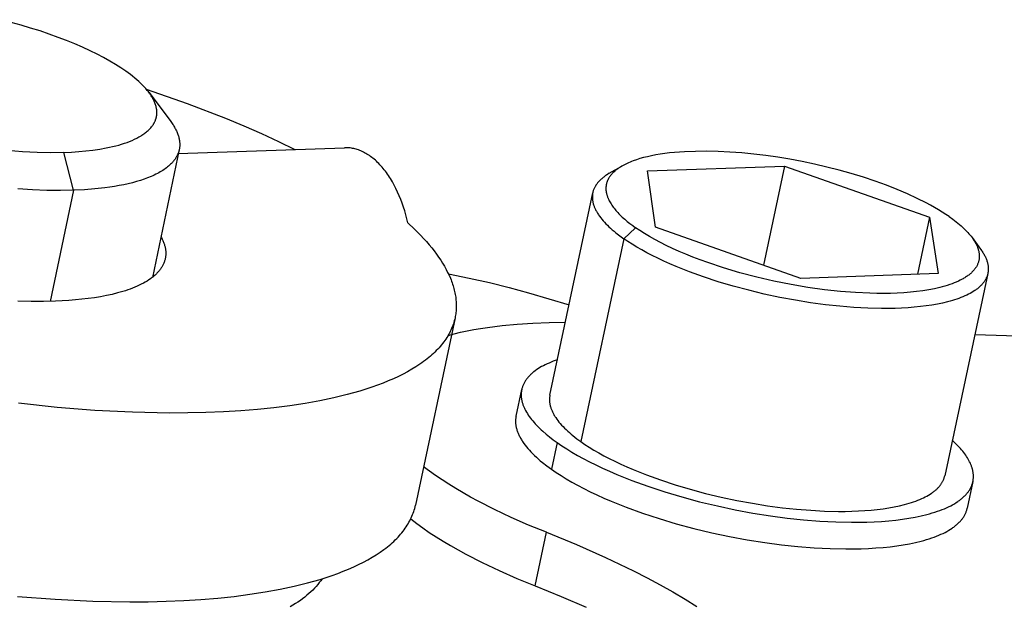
# Model space of a CAD drawing. Header units: millimetres. Extents: x -7950 to -6950, y 4408 to 5408.
# Tile 9 of 111: x -7663 to -7647, y 4588 to 4598. Entities that reach past the tile are written whole.
import ezdxf

# ---------------------------------------------------------------- set-up
doc = ezdxf.new("R2010")
doc.units = ezdxf.units.MM
doc.layers.add('SHOW Mini_Barndoor 002', color=7, linetype='Continuous', true_color=0x000000)

msp = doc.modelspace()

# ---------------------------------------------------------------- linework, layer by layer
at = {"layer": 'SHOW Mini_Barndoor 002', "color": 18, "lineweight": -3, "true_color": 0x000000}
for points in [[(-7662.68, 4595.858), (-7662.558, 4595.864), (-7662.438, 4595.872), (-7662.32, 4595.883), (-7662.204, 4595.896), (-7662.092, 4595.913), (-7661.984, 4595.932), (-7661.931, 4595.943), (-7661.88, 4595.955), (-7661.83, 4595.967), (-7661.781, 4595.98), (-7661.734, 4595.994), (-7661.688, 4596.009), (-7661.644, 4596.024), (-7661.601, 4596.041), (-7661.56, 4596.057), (-7661.521, 4596.075), (-7661.483, 4596.093), (-7661.465, 4596.103), (-7661.448, 4596.113), (-7661.431, 4596.122), (-7661.414, 4596.132), (-7661.398, 4596.142), (-7661.382, 4596.153), (-7661.367, 4596.163), (-7661.352, 4596.174), (-7661.338, 4596.185), (-7661.324, 4596.196), (-7661.311, 4596.207), (-7661.298, 4596.218), (-7661.286, 4596.229), (-7661.274, 4596.241), (-7661.263, 4596.253), (-7661.252, 4596.265), (-7661.242, 4596.277), (-7661.233, 4596.289), (-7661.224, 4596.301), (-7661.215, 4596.313), (-7661.211, 4596.32), (-7661.207, 4596.326), (-7661.204, 4596.332), (-7661.2, 4596.339), (-7661.197, 4596.345), (-7661.193, 4596.351), (-7661.19, 4596.358), (-7661.187, 4596.364), (-7661.184, 4596.371), (-7661.181, 4596.377), (-7661.178, 4596.384), (-7661.176, 4596.391), (-7661.174, 4596.397), (-7661.171, 4596.404), (-7661.169, 4596.41), (-7661.167, 4596.417), (-7661.165, 4596.424), (-7661.164, 4596.431), (-7661.162, 4596.437), (-7661.161, 4596.444), (-7661.159, 4596.451), (-7661.158, 4596.458), (-7661.157, 4596.465), (-7661.156, 4596.471), (-7661.155, 4596.478), (-7661.155, 4596.485), (-7661.154, 4596.492), (-7661.154, 4596.499), (-7661.154, 4596.506), (-7661.154, 4596.513), (-7661.154, 4596.52), (-7661.154, 4596.527), (-7661.154, 4596.534), (-7661.155, 4596.541), (-7661.155, 4596.548), (-7661.156, 4596.556), (-7661.157, 4596.563), (-7661.158, 4596.57), (-7661.159, 4596.577), (-7661.16, 4596.584), (-7661.163, 4596.598), (-7661.166, 4596.613), (-7661.17, 4596.627), (-7661.175, 4596.642), (-7661.18, 4596.656), (-7661.185, 4596.671), (-7661.191, 4596.686), (-7661.197, 4596.7), (-7661.204, 4596.715), (-7661.212, 4596.73), (-7661.219, 4596.744), (-7661.228, 4596.759), (-7661.237, 4596.774), (-7661.246, 4596.789), (-7661.255, 4596.803), (-7661.266, 4596.818), (-7661.276, 4596.833), (-7661.287, 4596.848), (-7661.299, 4596.862), (-7661.311, 4596.877), (-7661.336, 4596.906), (-7661.362, 4596.936), (-7661.39, 4596.965), (-7661.42, 4596.994), (-7661.451, 4597.023), (-7661.483, 4597.052), (-7661.517, 4597.08), (-7661.552, 4597.108), (-7661.588, 4597.136), (-7661.625, 4597.164), (-7661.663, 4597.191), (-7661.744, 4597.246), (-7661.832, 4597.302), (-7661.926, 4597.358), (-7662.028, 4597.415), (-7662.137, 4597.471), (-7662.252, 4597.528), (-7662.374, 4597.584), (-7662.502, 4597.639), (-7662.636, 4597.694), (-7662.777, 4597.748), (-7662.922, 4597.801), (-7663.072, 4597.852), (-7663.227, 4597.901), (-7663.385, 4597.949), (-7663.711, 4598.037)], [(-7661.327, 4596.896), (-7660.658, 4596.664), (-7660.024, 4596.42), (-7659.723, 4596.295), (-7659.433, 4596.167), (-7659.154, 4596.038), (-7658.887, 4595.908)], [(-7661.282, 4596.841), (-7660.925, 4596.364)], [(-7660.925, 4596.364), (-7660.914, 4596.349), (-7660.903, 4596.334), (-7660.893, 4596.319), (-7660.883, 4596.304), (-7660.874, 4596.289), (-7660.865, 4596.274), (-7660.856, 4596.259), (-7660.848, 4596.244), (-7660.841, 4596.229), (-7660.833, 4596.214), (-7660.827, 4596.2), (-7660.82, 4596.185), (-7660.814, 4596.17), (-7660.809, 4596.156), (-7660.804, 4596.141), (-7660.799, 4596.127), (-7660.795, 4596.113), (-7660.791, 4596.098), (-7660.788, 4596.084), (-7660.785, 4596.07), (-7660.783, 4596.056), (-7660.781, 4596.042), (-7660.78, 4596.028), (-7660.778, 4596.014), (-7660.778, 4596), (-7660.778, 4595.987), (-7660.778, 4595.973), (-7660.779, 4595.959), (-7660.78, 4595.946), (-7660.782, 4595.933), (-7660.784, 4595.919), (-7660.786, 4595.906)], [(-7660.786, 4595.906), (-7660.788, 4595.898), (-7660.79, 4595.889), (-7660.793, 4595.881), (-7660.795, 4595.872), (-7660.798, 4595.864), (-7660.801, 4595.856), (-7660.804, 4595.847), (-7660.807, 4595.839), (-7660.81, 4595.831), (-7660.814, 4595.822), (-7660.818, 4595.814), (-7660.822, 4595.806), (-7660.826, 4595.798), (-7660.83, 4595.79), (-7660.835, 4595.781), (-7660.84, 4595.773), (-7660.845, 4595.765), (-7660.85, 4595.757), (-7660.855, 4595.749), (-7660.861, 4595.741), (-7660.867, 4595.734), (-7660.873, 4595.726), (-7660.879, 4595.718), (-7660.885, 4595.71), (-7660.892, 4595.702), (-7660.899, 4595.695), (-7660.913, 4595.68), (-7660.928, 4595.664), (-7660.944, 4595.65), (-7660.961, 4595.635), (-7660.978, 4595.62), (-7660.996, 4595.606), (-7661.015, 4595.592), (-7661.035, 4595.578), (-7661.056, 4595.565), (-7661.077, 4595.551), (-7661.1, 4595.538), (-7661.123, 4595.525), (-7661.146, 4595.512), (-7661.171, 4595.5), (-7661.196, 4595.488), (-7661.222, 4595.476), (-7661.249, 4595.464), (-7661.305, 4595.441), (-7661.364, 4595.42), (-7661.425, 4595.4), (-7661.49, 4595.38), (-7661.556, 4595.362), (-7661.626, 4595.345), (-7661.698, 4595.329), (-7661.772, 4595.315), (-7661.848, 4595.301), (-7661.926, 4595.289), (-7662.007, 4595.278), (-7662.173, 4595.26), (-7662.345, 4595.247), (-7662.522, 4595.238)], [(-7660.786, 4595.906), (-7661.227, 4593.808)], [(-7660.805, 4595.842), (-7658.074, 4595.936)], [(-7657.031, 4594.702), (-7657.046, 4594.768), (-7657.064, 4594.833), (-7657.082, 4594.898), (-7657.103, 4594.962), (-7657.124, 4595.025), (-7657.148, 4595.087), (-7657.172, 4595.148), (-7657.199, 4595.208), (-7657.226, 4595.266), (-7657.255, 4595.322), (-7657.285, 4595.377), (-7657.317, 4595.429), (-7657.333, 4595.455), (-7657.349, 4595.48), (-7657.366, 4595.504), (-7657.383, 4595.528), (-7657.4, 4595.551), (-7657.418, 4595.573), (-7657.436, 4595.595), (-7657.454, 4595.617), (-7657.472, 4595.637), (-7657.49, 4595.657), (-7657.509, 4595.677), (-7657.527, 4595.695), (-7657.546, 4595.713), (-7657.565, 4595.731), (-7657.584, 4595.747), (-7657.604, 4595.763), (-7657.623, 4595.778), (-7657.643, 4595.793), (-7657.662, 4595.807), (-7657.682, 4595.82), (-7657.702, 4595.832), (-7657.721, 4595.844), (-7657.741, 4595.855), (-7657.761, 4595.865), (-7657.781, 4595.874), (-7657.801, 4595.883), (-7657.821, 4595.891), (-7657.841, 4595.899), (-7657.861, 4595.906), (-7657.88, 4595.912), (-7657.9, 4595.917), (-7657.92, 4595.922), (-7657.939, 4595.926), (-7657.959, 4595.929), (-7657.978, 4595.932), (-7657.998, 4595.934), (-7658.017, 4595.935), (-7658.036, 4595.936), (-7658.055, 4595.936), (-7658.074, 4595.936)], [(-7662.68, 4595.858), (-7662.894, 4595.854), (-7663.122, 4595.858), (-7663.362, 4595.869), (-7663.612, 4595.888)], [(-7662.522, 4595.238), (-7662.68, 4595.858)], [(-7648.139, 4594.805), (-7648.194, 4594.842), (-7648.252, 4594.88), (-7648.313, 4594.918), (-7648.377, 4594.955), (-7648.445, 4594.993), (-7648.515, 4595.03), (-7648.663, 4595.105), (-7648.823, 4595.179), (-7648.992, 4595.251), (-7649.17, 4595.32), (-7649.356, 4595.387), (-7649.548, 4595.451), (-7649.746, 4595.511), (-7649.947, 4595.567), (-7650.15, 4595.619), (-7650.353, 4595.667), (-7650.556, 4595.709), (-7650.757, 4595.747), (-7650.954, 4595.779), (-7651.151, 4595.807), (-7651.349, 4595.831), (-7651.546, 4595.851), (-7651.742, 4595.865), (-7651.936, 4595.875), (-7652.125, 4595.879), (-7652.308, 4595.877), (-7652.484, 4595.87), (-7652.569, 4595.865), (-7652.652, 4595.858), (-7652.733, 4595.85), (-7652.81, 4595.84), (-7652.886, 4595.829), (-7652.958, 4595.817), (-7653.028, 4595.804), (-7653.095, 4595.789), (-7653.158, 4595.774), (-7653.219, 4595.757), (-7653.276, 4595.739), (-7653.33, 4595.72), (-7653.356, 4595.71), (-7653.381, 4595.7), (-7653.406, 4595.69), (-7653.429, 4595.679), (-7653.452, 4595.668), (-7653.474, 4595.657), (-7653.495, 4595.646), (-7653.515, 4595.635)], [(-7653.515, 4595.635), (-7653.533, 4595.624), (-7653.551, 4595.613), (-7653.568, 4595.602), (-7653.584, 4595.591), (-7653.6, 4595.579), (-7653.615, 4595.567), (-7653.63, 4595.555), (-7653.644, 4595.543), (-7653.657, 4595.53), (-7653.67, 4595.517), (-7653.676, 4595.511), (-7653.681, 4595.504), (-7653.687, 4595.498), (-7653.693, 4595.491), (-7653.698, 4595.484), (-7653.703, 4595.478), (-7653.708, 4595.471), (-7653.713, 4595.464), (-7653.718, 4595.457), (-7653.723, 4595.45), (-7653.727, 4595.443), (-7653.731, 4595.436), (-7653.735, 4595.429), (-7653.739, 4595.422), (-7653.743, 4595.414), (-7653.746, 4595.407), (-7653.749, 4595.4), (-7653.753, 4595.392), (-7653.755, 4595.385), (-7653.758, 4595.378), (-7653.761, 4595.37), (-7653.763, 4595.363), (-7653.765, 4595.355), (-7653.767, 4595.347), (-7653.769, 4595.34), (-7653.771, 4595.332), (-7653.772, 4595.324), (-7653.773, 4595.316), (-7653.775, 4595.308), (-7653.775, 4595.301), (-7653.776, 4595.293), (-7653.777, 4595.285), (-7653.777, 4595.277), (-7653.777, 4595.269), (-7653.777, 4595.26), (-7653.777, 4595.252), (-7653.776, 4595.244), (-7653.776, 4595.236), (-7653.775, 4595.228), (-7653.774, 4595.219), (-7653.773, 4595.211), (-7653.771, 4595.203), (-7653.77, 4595.194), (-7653.768, 4595.186), (-7653.766, 4595.178), (-7653.764, 4595.169), (-7653.761, 4595.161), (-7653.759, 4595.152), (-7653.756, 4595.144), (-7653.753, 4595.135), (-7653.75, 4595.127), (-7653.747, 4595.118), (-7653.743, 4595.109), (-7653.74, 4595.101), (-7653.732, 4595.083), (-7653.723, 4595.066), (-7653.714, 4595.048), (-7653.704, 4595.031), (-7653.693, 4595.013), (-7653.681, 4594.995), (-7653.669, 4594.978), (-7653.656, 4594.96), (-7653.642, 4594.942), (-7653.628, 4594.924), (-7653.613, 4594.906), (-7653.597, 4594.888), (-7653.581, 4594.871), (-7653.564, 4594.853), (-7653.546, 4594.835), (-7653.509, 4594.799), (-7653.469, 4594.763), (-7653.427, 4594.728), (-7653.383, 4594.693), (-7653.337, 4594.658), (-7653.289, 4594.623)], [(-7653.722, 4595.516), (-7653.515, 4595.635)], [(-7653.095, 4595.555), (-7650.844, 4595.633)], [(-7650.844, 4595.633), (-7651.19, 4594.008)], [(-7650.844, 4595.633), (-7648.46, 4594.794)], [(-7653.722, 4595.516), (-7653.75, 4595.499), (-7653.763, 4595.491), (-7653.776, 4595.482), (-7653.789, 4595.473), (-7653.801, 4595.464), (-7653.813, 4595.455), (-7653.825, 4595.446), (-7653.836, 4595.437), (-7653.847, 4595.428), (-7653.858, 4595.418), (-7653.868, 4595.409), (-7653.878, 4595.399), (-7653.887, 4595.389), (-7653.896, 4595.38), (-7653.905, 4595.37), (-7653.913, 4595.36), (-7653.921, 4595.35), (-7653.929, 4595.339), (-7653.936, 4595.329), (-7653.943, 4595.319), (-7653.949, 4595.308), (-7653.955, 4595.297), (-7653.961, 4595.287), (-7653.966, 4595.276), (-7653.971, 4595.265), (-7653.976, 4595.254), (-7653.98, 4595.243), (-7653.984, 4595.232), (-7653.987, 4595.221), (-7653.99, 4595.21), (-7653.993, 4595.198)], [(-7652.965, 4594.634), (-7653.095, 4595.555)], [(-7662.522, 4595.238), (-7662.735, 4595.234), (-7662.96, 4595.236), (-7663.196, 4595.245), (-7663.44, 4595.26)], [(-7662.522, 4595.238), (-7662.904, 4593.415)], [(-7654.697, 4591.873), (-7653.993, 4595.198)], [(-7653.993, 4595.198), (-7653.995, 4595.188), (-7653.996, 4595.178), (-7653.998, 4595.167), (-7653.999, 4595.157), (-7654, 4595.146), (-7654, 4595.135), (-7654, 4595.124), (-7654, 4595.114), (-7653.999, 4595.103), (-7653.999, 4595.092), (-7653.997, 4595.081), (-7653.996, 4595.07), (-7653.994, 4595.058), (-7653.992, 4595.047), (-7653.99, 4595.036), (-7653.987, 4595.024), (-7653.984, 4595.013), (-7653.98, 4595.001), (-7653.976, 4594.99), (-7653.972, 4594.978), (-7653.968, 4594.967), (-7653.963, 4594.955), (-7653.958, 4594.943), (-7653.953, 4594.931), (-7653.947, 4594.92), (-7653.941, 4594.908), (-7653.934, 4594.896), (-7653.928, 4594.884), (-7653.921, 4594.872), (-7653.913, 4594.86), (-7653.906, 4594.848), (-7653.898, 4594.836), (-7653.881, 4594.811), (-7653.862, 4594.787), (-7653.843, 4594.762), (-7653.822, 4594.738), (-7653.8, 4594.713), (-7653.777, 4594.688), (-7653.752, 4594.664), (-7653.727, 4594.639), (-7653.7, 4594.614), (-7653.672, 4594.589), (-7653.643, 4594.565), (-7653.613, 4594.54), (-7653.55, 4594.491), (-7653.482, 4594.442)], [(-7648.46, 4594.794), (-7648.659, 4593.86)], [(-7648.46, 4594.794), (-7648.32, 4593.872)], [(-7648.139, 4594.805), (-7648.079, 4594.762), (-7648.022, 4594.719), (-7647.969, 4594.675), (-7647.944, 4594.654), (-7647.92, 4594.632), (-7647.897, 4594.61), (-7647.875, 4594.589), (-7647.854, 4594.567), (-7647.834, 4594.546), (-7647.814, 4594.524), (-7647.796, 4594.503), (-7647.779, 4594.482), (-7647.763, 4594.461)], [(-7657.031, 4594.702), (-7656.921, 4594.599), (-7656.87, 4594.548), (-7656.82, 4594.497), (-7656.772, 4594.446), (-7656.726, 4594.395), (-7656.682, 4594.344), (-7656.639, 4594.293), (-7656.599, 4594.242), (-7656.561, 4594.191), (-7656.525, 4594.141), (-7656.491, 4594.09), (-7656.46, 4594.04), (-7656.43, 4593.99), (-7656.402, 4593.94), (-7656.377, 4593.891), (-7656.353, 4593.842), (-7656.332, 4593.793), (-7656.322, 4593.768), (-7656.313, 4593.744), (-7656.304, 4593.72), (-7656.296, 4593.696), (-7656.288, 4593.672), (-7656.281, 4593.648), (-7656.274, 4593.624), (-7656.268, 4593.6), (-7656.262, 4593.576), (-7656.257, 4593.553), (-7656.253, 4593.529), (-7656.249, 4593.506), (-7656.245, 4593.483), (-7656.242, 4593.459), (-7656.24, 4593.436), (-7656.238, 4593.413), (-7656.236, 4593.39), (-7656.235, 4593.368), (-7656.235, 4593.345), (-7656.235, 4593.322), (-7656.236, 4593.3), (-7656.237, 4593.278), (-7656.239, 4593.256), (-7656.241, 4593.233), (-7656.244, 4593.211), (-7656.247, 4593.19), (-7656.251, 4593.168), (-7656.255, 4593.146)], [(-7653.289, 4594.623), (-7653.482, 4594.442)], [(-7647.763, 4594.461), (-7647.746, 4594.437), (-7647.738, 4594.426), (-7647.731, 4594.414), (-7647.723, 4594.402), (-7647.716, 4594.391), (-7647.71, 4594.379), (-7647.703, 4594.367), (-7647.697, 4594.356), (-7647.691, 4594.344), (-7647.686, 4594.332), (-7647.68, 4594.321), (-7647.676, 4594.309), (-7647.671, 4594.297), (-7647.667, 4594.286), (-7647.663, 4594.274), (-7647.66, 4594.262), (-7647.656, 4594.251), (-7647.654, 4594.239), (-7647.651, 4594.228), (-7647.649, 4594.216), (-7647.647, 4594.204), (-7647.646, 4594.193), (-7647.645, 4594.182), (-7647.644, 4594.17), (-7647.644, 4594.159), (-7647.644, 4594.147), (-7647.645, 4594.136), (-7647.645, 4594.125), (-7647.647, 4594.114), (-7647.648, 4594.102), (-7647.65, 4594.091), (-7647.653, 4594.08), (-7647.656, 4594.069), (-7647.659, 4594.058), (-7647.662, 4594.047), (-7647.666, 4594.037), (-7647.671, 4594.026), (-7647.675, 4594.015), (-7647.681, 4594.005), (-7647.686, 4593.994), (-7647.692, 4593.984), (-7647.699, 4593.973), (-7647.705, 4593.963), (-7647.713, 4593.953), (-7647.72, 4593.943), (-7647.728, 4593.933), (-7647.737, 4593.923), (-7647.745, 4593.913), (-7647.755, 4593.903), (-7647.764, 4593.893), (-7647.774, 4593.884), (-7647.785, 4593.874), (-7647.795, 4593.865), (-7647.807, 4593.856), (-7647.818, 4593.847), (-7647.83, 4593.838), (-7647.843, 4593.829), (-7647.855, 4593.82), (-7647.869, 4593.811), (-7647.882, 4593.803), (-7647.896, 4593.794), (-7647.91, 4593.786), (-7647.925, 4593.778), (-7647.956, 4593.762), (-7647.988, 4593.746), (-7648.021, 4593.731), (-7648.056, 4593.717), (-7648.092, 4593.703), (-7648.13, 4593.69), (-7648.169, 4593.677), (-7648.209, 4593.665), (-7648.251, 4593.653), (-7648.293, 4593.642), (-7648.337, 4593.632), (-7648.382, 4593.622), (-7648.475, 4593.604), (-7648.572, 4593.589), (-7648.673, 4593.576), (-7648.776, 4593.565), (-7648.883, 4593.556), (-7648.991, 4593.55), (-7649.102, 4593.546), (-7649.214, 4593.545), (-7649.327, 4593.545), (-7649.44, 4593.547), (-7649.676, 4593.558), (-7649.926, 4593.577), (-7650.187, 4593.606), (-7650.459, 4593.643), (-7650.736, 4593.69), (-7651.017, 4593.746), (-7651.298, 4593.811), (-7651.575, 4593.884), (-7651.845, 4593.964), (-7652.103, 4594.05), (-7652.228, 4594.095), (-7652.348, 4594.141), (-7652.464, 4594.187), (-7652.576, 4594.235), (-7652.683, 4594.283), (-7652.785, 4594.332), (-7652.882, 4594.381), (-7652.974, 4594.429), (-7653.061, 4594.478), (-7653.142, 4594.527), (-7653.218, 4594.575), (-7653.289, 4594.623)], [(-7650.573, 4593.791), (-7652.965, 4594.634)], [(-7661.086, 4594.478), (-7661.079, 4594.465), (-7661.072, 4594.452), (-7661.066, 4594.438), (-7661.06, 4594.425), (-7661.054, 4594.412), (-7661.048, 4594.399), (-7661.043, 4594.386), (-7661.038, 4594.372), (-7661.034, 4594.359), (-7661.03, 4594.346), (-7661.026, 4594.333), (-7661.023, 4594.32), (-7661.02, 4594.307), (-7661.017, 4594.294), (-7661.014, 4594.281), (-7661.012, 4594.268), (-7661.011, 4594.255), (-7661.009, 4594.242), (-7661.008, 4594.229), (-7661.008, 4594.217), (-7661.008, 4594.204), (-7661.008, 4594.191), (-7661.008, 4594.179), (-7661.009, 4594.166), (-7661.01, 4594.154), (-7661.012, 4594.141), (-7661.014, 4594.129), (-7661.016, 4594.117), (-7661.019, 4594.104), (-7661.022, 4594.092), (-7661.026, 4594.08), (-7661.029, 4594.068), (-7661.034, 4594.056), (-7661.038, 4594.044), (-7661.043, 4594.032), (-7661.049, 4594.021), (-7661.054, 4594.009), (-7661.06, 4593.997), (-7661.067, 4593.986), (-7661.074, 4593.974), (-7661.081, 4593.963), (-7661.088, 4593.952), (-7661.096, 4593.941), (-7661.105, 4593.93), (-7661.113, 4593.919), (-7661.122, 4593.908), (-7661.132, 4593.897), (-7661.141, 4593.886), (-7661.152, 4593.876), (-7661.162, 4593.865), (-7661.173, 4593.855), (-7661.184, 4593.845), (-7661.196, 4593.834), (-7661.207, 4593.824), (-7661.22, 4593.814), (-7661.232, 4593.805), (-7661.245, 4593.795), (-7661.258, 4593.785), (-7661.286, 4593.766), (-7661.315, 4593.748), (-7661.345, 4593.73), (-7661.376, 4593.712), (-7661.409, 4593.695), (-7661.443, 4593.679), (-7661.478, 4593.662), (-7661.515, 4593.647), (-7661.552, 4593.632), (-7661.591, 4593.617), (-7661.63, 4593.603), (-7661.671, 4593.59), (-7661.713, 4593.577), (-7661.799, 4593.552), (-7661.89, 4593.53), (-7661.983, 4593.509), (-7662.08, 4593.491), (-7662.179, 4593.475), (-7662.281, 4593.46), (-7662.385, 4593.448), (-7662.491, 4593.438), (-7662.598, 4593.429), (-7662.817, 4593.418), (-7663.014, 4593.413), (-7663.221, 4593.414), (-7663.44, 4593.42)], [(-7653.482, 4594.442), (-7654.188, 4591.112)], [(-7647.503, 4593.874), (-7647.505, 4593.864), (-7647.508, 4593.855), (-7647.511, 4593.845), (-7647.514, 4593.836), (-7647.517, 4593.827), (-7647.521, 4593.817), (-7647.524, 4593.808), (-7647.529, 4593.799), (-7647.533, 4593.789), (-7647.538, 4593.78), (-7647.543, 4593.771), (-7647.548, 4593.762), (-7647.554, 4593.753), (-7647.56, 4593.744), (-7647.566, 4593.735), (-7647.573, 4593.726), (-7647.579, 4593.717), (-7647.587, 4593.708), (-7647.594, 4593.699), (-7647.602, 4593.69), (-7647.61, 4593.682), (-7647.618, 4593.673), (-7647.627, 4593.665), (-7647.636, 4593.656), (-7647.645, 4593.648), (-7647.655, 4593.639), (-7647.665, 4593.631), (-7647.675, 4593.623), (-7647.686, 4593.615), (-7647.696, 4593.607), (-7647.708, 4593.599), (-7647.719, 4593.591), (-7647.743, 4593.575), (-7647.768, 4593.56), (-7647.795, 4593.545), (-7647.822, 4593.531), (-7647.851, 4593.517), (-7647.881, 4593.503), (-7647.912, 4593.489), (-7647.945, 4593.476), (-7647.979, 4593.464), (-7648.013, 4593.451), (-7648.049, 4593.44), (-7648.086, 4593.428), (-7648.125, 4593.417), (-7648.164, 4593.407), (-7648.246, 4593.387), (-7648.332, 4593.37), (-7648.421, 4593.354), (-7648.515, 4593.34), (-7648.612, 4593.328), (-7648.712, 4593.318), (-7648.814, 4593.31), (-7648.92, 4593.304), (-7649.027, 4593.3), (-7649.248, 4593.298), (-7649.475, 4593.304), (-7649.705, 4593.316), (-7649.935, 4593.335), (-7650.171, 4593.36), (-7650.414, 4593.393), (-7650.664, 4593.432), (-7650.919, 4593.48), (-7651.175, 4593.534), (-7651.432, 4593.596), (-7651.685, 4593.663), (-7651.934, 4593.737), (-7652.174, 4593.816), (-7652.405, 4593.899), (-7652.623, 4593.986), (-7652.727, 4594.031), (-7652.828, 4594.076), (-7652.924, 4594.121), (-7653.017, 4594.167), (-7653.105, 4594.213), (-7653.189, 4594.259), (-7653.269, 4594.305), (-7653.345, 4594.351), (-7653.416, 4594.397), (-7653.482, 4594.442)], [(-7647.763, 4594.461), (-7647.622, 4594.271)], [(-7647.622, 4594.271), (-7647.603, 4594.244), (-7647.594, 4594.231), (-7647.586, 4594.218), (-7647.578, 4594.205), (-7647.57, 4594.192), (-7647.563, 4594.18), (-7647.556, 4594.167), (-7647.549, 4594.154), (-7647.543, 4594.141), (-7647.537, 4594.128), (-7647.532, 4594.116), (-7647.527, 4594.103), (-7647.522, 4594.09), (-7647.518, 4594.078), (-7647.514, 4594.065), (-7647.51, 4594.053), (-7647.507, 4594.04), (-7647.504, 4594.028), (-7647.502, 4594.016), (-7647.5, 4594.003), (-7647.498, 4593.991), (-7647.497, 4593.979), (-7647.496, 4593.967), (-7647.496, 4593.955), (-7647.496, 4593.943), (-7647.496, 4593.932), (-7647.497, 4593.92), (-7647.498, 4593.908), (-7647.499, 4593.897), (-7647.501, 4593.885), (-7647.503, 4593.874)], [(-7656.364, 4593.866), (-7656.025, 4593.798), (-7655.691, 4593.722), (-7655.365, 4593.64), (-7655.049, 4593.553)], [(-7648.32, 4593.872), (-7650.573, 4593.791)], [(-7647.503, 4593.874), (-7648.212, 4590.552)], [(-7655.049, 4593.553), (-7654.382, 4593.359)], [(-7656.255, 4593.146), (-7656.261, 4593.121), (-7656.268, 4593.095), (-7656.275, 4593.07), (-7656.283, 4593.044), (-7656.292, 4593.019), (-7656.301, 4592.994), (-7656.312, 4592.969), (-7656.323, 4592.944), (-7656.335, 4592.919), (-7656.348, 4592.894), (-7656.361, 4592.869), (-7656.375, 4592.845), (-7656.39, 4592.82), (-7656.406, 4592.796), (-7656.423, 4592.772), (-7656.44, 4592.748), (-7656.459, 4592.724), (-7656.478, 4592.7), (-7656.498, 4592.676), (-7656.519, 4592.653), (-7656.54, 4592.629), (-7656.563, 4592.606), (-7656.586, 4592.583), (-7656.61, 4592.56), (-7656.635, 4592.538), (-7656.661, 4592.515), (-7656.688, 4592.493), (-7656.715, 4592.471), (-7656.743, 4592.449), (-7656.772, 4592.427), (-7656.802, 4592.405), (-7656.833, 4592.384), (-7656.897, 4592.342), (-7656.965, 4592.301), (-7657.036, 4592.26), (-7657.11, 4592.221), (-7657.187, 4592.182), (-7657.268, 4592.145), (-7657.352, 4592.109), (-7657.439, 4592.073), (-7657.53, 4592.039), (-7657.623, 4592.006), (-7657.72, 4591.974), (-7657.82, 4591.943), (-7657.922, 4591.913), (-7658.028, 4591.884), (-7658.248, 4591.831), (-7658.479, 4591.782), (-7658.72, 4591.739), (-7658.972, 4591.701), (-7659.232, 4591.668), (-7659.501, 4591.64), (-7659.777, 4591.618), (-7660.061, 4591.601), (-7660.351, 4591.59), (-7660.646, 4591.583), (-7660.945, 4591.582), (-7661.555, 4591.595), (-7662.173, 4591.626), (-7662.794, 4591.675), (-7663.426, 4591.742)], [(-7656.255, 4593.146), (-7656.906, 4590.067)], [(-7656.368, 4592.857), (-7656.268, 4592.883), (-7656.165, 4592.907), (-7656.058, 4592.93), (-7655.949, 4592.951), (-7655.836, 4592.97), (-7655.72, 4592.988), (-7655.481, 4593.018), (-7655.233, 4593.042), (-7654.976, 4593.059), (-7654.712, 4593.07), (-7654.442, 4593.075)], [(-7647.717, 4592.87), (-7638.839, 4592.59)], [(-7654.697, 4591.873), (-7654.699, 4591.863), (-7654.7, 4591.852), (-7654.702, 4591.842), (-7654.703, 4591.831), (-7654.704, 4591.82), (-7654.704, 4591.81), (-7654.704, 4591.799), (-7654.704, 4591.788), (-7654.704, 4591.777), (-7654.703, 4591.766), (-7654.702, 4591.755), (-7654.7, 4591.743), (-7654.698, 4591.732), (-7654.696, 4591.721), (-7654.694, 4591.709), (-7654.691, 4591.698), (-7654.688, 4591.686), (-7654.684, 4591.675), (-7654.681, 4591.663), (-7654.677, 4591.652), (-7654.672, 4591.64), (-7654.668, 4591.628), (-7654.662, 4591.616), (-7654.657, 4591.604), (-7654.651, 4591.592), (-7654.645, 4591.58), (-7654.639, 4591.568), (-7654.632, 4591.556), (-7654.625, 4591.544), (-7654.618, 4591.532), (-7654.61, 4591.52), (-7654.602, 4591.508), (-7654.585, 4591.483), (-7654.567, 4591.459), (-7654.548, 4591.434), (-7654.527, 4591.409), (-7654.505, 4591.385), (-7654.482, 4591.36), (-7654.457, 4591.335), (-7654.432, 4591.31), (-7654.405, 4591.285), (-7654.377, 4591.26), (-7654.348, 4591.235), (-7654.318, 4591.211), (-7654.255, 4591.161), (-7654.188, 4591.112)], [(-7654.188, 4591.112), (-7654.121, 4591.067), (-7654.05, 4591.021), (-7653.975, 4590.975), (-7653.895, 4590.928), (-7653.811, 4590.882), (-7653.723, 4590.836), (-7653.63, 4590.79), (-7653.534, 4590.744), (-7653.434, 4590.699), (-7653.33, 4590.655), (-7653.112, 4590.567), (-7652.881, 4590.484), (-7652.641, 4590.405), (-7652.393, 4590.331), (-7652.139, 4590.263), (-7651.883, 4590.202), (-7651.627, 4590.148), (-7651.372, 4590.1), (-7651.123, 4590.061), (-7650.879, 4590.028), (-7650.644, 4590.003), (-7650.413, 4589.985), (-7650.184, 4589.973), (-7649.957, 4589.968), (-7649.846, 4589.968), (-7649.736, 4589.971), (-7649.629, 4589.975), (-7649.523, 4589.981), (-7649.421, 4589.989), (-7649.321, 4589.999), (-7649.224, 4590.012), (-7649.131, 4590.026), (-7649.041, 4590.042), (-7648.955, 4590.06), (-7648.873, 4590.08), (-7648.834, 4590.09), (-7648.796, 4590.101), (-7648.758, 4590.113), (-7648.722, 4590.125), (-7648.688, 4590.137), (-7648.654, 4590.15), (-7648.621, 4590.163), (-7648.59, 4590.177), (-7648.56, 4590.191), (-7648.531, 4590.205), (-7648.504, 4590.22), (-7648.477, 4590.235), (-7648.452, 4590.25), (-7648.428, 4590.266), (-7648.416, 4590.274), (-7648.405, 4590.282), (-7648.394, 4590.29), (-7648.384, 4590.298), (-7648.374, 4590.307), (-7648.364, 4590.315), (-7648.354, 4590.323), (-7648.345, 4590.332), (-7648.336, 4590.34), (-7648.327, 4590.349), (-7648.319, 4590.358), (-7648.31, 4590.367), (-7648.303, 4590.375), (-7648.295, 4590.384), (-7648.288, 4590.393), (-7648.281, 4590.402), (-7648.275, 4590.411), (-7648.268, 4590.42), (-7648.262, 4590.429), (-7648.257, 4590.438), (-7648.251, 4590.448), (-7648.246, 4590.457), (-7648.242, 4590.466), (-7648.237, 4590.476), (-7648.233, 4590.485), (-7648.229, 4590.494), (-7648.225, 4590.504), (-7648.222, 4590.513), (-7648.219, 4590.523), (-7648.216, 4590.532), (-7648.214, 4590.542), (-7648.212, 4590.552)], [(-7654.753, 4589.624), (-7655.047, 4589.744), (-7655.333, 4589.869), (-7655.61, 4589.999), (-7655.874, 4590.134), (-7656.001, 4590.202), (-7656.124, 4590.272), (-7656.243, 4590.342), (-7656.358, 4590.413), (-7656.469, 4590.484), (-7656.575, 4590.556), (-7656.676, 4590.628), (-7656.772, 4590.7)], [(-7663.445, 4588.573), (-7662.824, 4588.525), (-7662.206, 4588.495), (-7661.597, 4588.483), (-7661.297, 4588.485), (-7661.002, 4588.492), (-7660.713, 4588.504), (-7660.429, 4588.522), (-7660.153, 4588.545), (-7659.884, 4588.573), (-7659.624, 4588.607), (-7659.372, 4588.645), (-7659.131, 4588.689), (-7658.9, 4588.739), (-7658.68, 4588.793), (-7658.574, 4588.822), (-7658.472, 4588.852), (-7658.372, 4588.883), (-7658.275, 4588.916), (-7658.182, 4588.95), (-7658.091, 4588.984), (-7658.004, 4589.02), (-7657.92, 4589.057), (-7657.839, 4589.095), (-7657.762, 4589.134), (-7657.688, 4589.173), (-7657.617, 4589.214), (-7657.549, 4589.256), (-7657.485, 4589.298), (-7657.424, 4589.342), (-7657.395, 4589.364), (-7657.367, 4589.386), (-7657.339, 4589.408), (-7657.312, 4589.431), (-7657.287, 4589.453), (-7657.262, 4589.476), (-7657.237, 4589.499), (-7657.214, 4589.523), (-7657.192, 4589.546), (-7657.17, 4589.57), (-7657.149, 4589.593), (-7657.129, 4589.617), (-7657.11, 4589.641), (-7657.092, 4589.665), (-7657.074, 4589.69), (-7657.057, 4589.714), (-7657.041, 4589.739), (-7657.026, 4589.763), (-7657.012, 4589.788), (-7656.998, 4589.813), (-7656.986, 4589.838), (-7656.974, 4589.863), (-7656.963, 4589.888), (-7656.952, 4589.914), (-7656.943, 4589.939), (-7656.934, 4589.964), (-7656.926, 4589.99), (-7656.918, 4590.016), (-7656.912, 4590.041), (-7656.906, 4590.067)], [(-7656.983, 4589.844), (-7656.886, 4589.77), (-7656.785, 4589.696), (-7656.678, 4589.623), (-7656.566, 4589.55), (-7656.45, 4589.478), (-7656.33, 4589.407), (-7656.205, 4589.336), (-7656.077, 4589.266), (-7655.809, 4589.129), (-7655.529, 4588.996), (-7655.238, 4588.868), (-7654.938, 4588.746)], [(-7654.938, 4588.746), (-7654.753, 4589.624)], [(-7654.753, 4589.624), (-7654.26, 4589.423), (-7653.782, 4589.211), (-7653.323, 4588.99), (-7653.102, 4588.877), (-7652.887, 4588.762), (-7652.679, 4588.645), (-7652.478, 4588.527), (-7652.285, 4588.408)], [(-7658.44, 4588.862), (-7658.451, 4588.846), (-7658.462, 4588.83), (-7658.473, 4588.815), (-7658.485, 4588.799), (-7658.497, 4588.783), (-7658.509, 4588.768), (-7658.536, 4588.737), (-7658.563, 4588.707), (-7658.592, 4588.677), (-7658.623, 4588.648), (-7658.655, 4588.619), (-7658.689, 4588.59), (-7658.723, 4588.562), (-7658.76, 4588.534), (-7658.797, 4588.507), (-7658.837, 4588.48), (-7658.877, 4588.454), (-7658.919, 4588.428), (-7658.962, 4588.402)], [(-7654.938, 4588.746), (-7654.513, 4588.573), (-7654.099, 4588.393)]]:
    msp.add_lwpolyline(points, dxfattribs=at)
at = {"layer": 'SHOW Mini_Barndoor 002', "color": 2, "lineweight": -3, "true_color": 0xffff00}
for points in [[(-7654.573, 4592.456), (-7654.609, 4592.444), (-7654.644, 4592.431), (-7654.678, 4592.417), (-7654.711, 4592.403), (-7654.743, 4592.389), (-7654.774, 4592.374), (-7654.804, 4592.359), (-7654.833, 4592.343), (-7654.861, 4592.327), (-7654.887, 4592.31), (-7654.913, 4592.294), (-7654.938, 4592.276), (-7654.961, 4592.259), (-7654.972, 4592.25), (-7654.983, 4592.241), (-7654.994, 4592.231), (-7655.004, 4592.222), (-7655.014, 4592.213), (-7655.024, 4592.203), (-7655.033, 4592.194), (-7655.042, 4592.184), (-7655.051, 4592.175), (-7655.06, 4592.165), (-7655.068, 4592.155), (-7655.076, 4592.145), (-7655.083, 4592.135), (-7655.09, 4592.125), (-7655.097, 4592.115), (-7655.104, 4592.104), (-7655.11, 4592.094), (-7655.116, 4592.083), (-7655.122, 4592.073), (-7655.127, 4592.062), (-7655.132, 4592.052), (-7655.137, 4592.041), (-7655.141, 4592.03), (-7655.145, 4592.019), (-7655.149, 4592.009), (-7655.152, 4591.998), (-7655.156, 4591.987), (-7655.158, 4591.975), (-7655.161, 4591.964), (-7655.163, 4591.953), (-7655.165, 4591.942), (-7655.166, 4591.93), (-7655.167, 4591.919), (-7655.168, 4591.908), (-7655.169, 4591.896), (-7655.169, 4591.885), (-7655.169, 4591.873), (-7655.168, 4591.861), (-7655.168, 4591.85), (-7655.167, 4591.838), (-7655.165, 4591.826), (-7655.164, 4591.815), (-7655.162, 4591.803), (-7655.16, 4591.791), (-7655.157, 4591.779), (-7655.154, 4591.767), (-7655.151, 4591.755), (-7655.147, 4591.743), (-7655.144, 4591.731), (-7655.14, 4591.719), (-7655.135, 4591.707), (-7655.131, 4591.695), (-7655.126, 4591.683), (-7655.12, 4591.671), (-7655.115, 4591.659), (-7655.109, 4591.647), (-7655.103, 4591.635), (-7655.097, 4591.622), (-7655.083, 4591.598), (-7655.068, 4591.574), (-7655.052, 4591.549), (-7655.036, 4591.525), (-7655.018, 4591.5), (-7654.999, 4591.476), (-7654.979, 4591.452), (-7654.958, 4591.427), (-7654.937, 4591.403), (-7654.914, 4591.379), (-7654.89, 4591.355), (-7654.866, 4591.331), (-7654.841, 4591.307), (-7654.814, 4591.283), (-7654.76, 4591.236), (-7654.702, 4591.189), (-7654.642, 4591.143), (-7654.579, 4591.097)], [(-7655.253, 4591.53), (-7655.16, 4591.967)], [(-7655.253, 4591.53), (-7655.255, 4591.518), (-7655.257, 4591.506), (-7655.259, 4591.494), (-7655.26, 4591.481), (-7655.261, 4591.469), (-7655.261, 4591.457), (-7655.262, 4591.444), (-7655.261, 4591.432), (-7655.261, 4591.419), (-7655.26, 4591.407), (-7655.259, 4591.394), (-7655.257, 4591.381), (-7655.255, 4591.368), (-7655.252, 4591.355), (-7655.25, 4591.342), (-7655.246, 4591.329), (-7655.243, 4591.316), (-7655.239, 4591.303), (-7655.235, 4591.289), (-7655.23, 4591.276), (-7655.225, 4591.263), (-7655.22, 4591.249), (-7655.214, 4591.236), (-7655.208, 4591.222), (-7655.201, 4591.208), (-7655.194, 4591.195), (-7655.187, 4591.181), (-7655.179, 4591.167), (-7655.171, 4591.154), (-7655.163, 4591.14), (-7655.154, 4591.126), (-7655.145, 4591.112), (-7655.126, 4591.084), (-7655.105, 4591.056), (-7655.083, 4591.028), (-7655.059, 4590.999), (-7655.034, 4590.971), (-7655.008, 4590.943), (-7654.98, 4590.914), (-7654.951, 4590.886), (-7654.92, 4590.857), (-7654.888, 4590.829), (-7654.855, 4590.8), (-7654.821, 4590.772), (-7654.749, 4590.716), (-7654.672, 4590.66)], [(-7654.579, 4591.097), (-7654.672, 4590.66)], [(-7654.579, 4591.097), (-7654.503, 4591.045), (-7654.422, 4590.993), (-7654.336, 4590.94), (-7654.245, 4590.887), (-7654.149, 4590.834), (-7654.048, 4590.782), (-7653.943, 4590.729), (-7653.832, 4590.677), (-7653.718, 4590.625), (-7653.599, 4590.574), (-7653.35, 4590.475), (-7653.086, 4590.379), (-7652.812, 4590.289), (-7652.528, 4590.204), (-7652.238, 4590.127), (-7651.946, 4590.057), (-7651.652, 4589.995), (-7651.362, 4589.941), (-7651.076, 4589.895), (-7650.798, 4589.858), (-7650.529, 4589.83), (-7650.265, 4589.809), (-7650.003, 4589.795), (-7649.744, 4589.789), (-7649.617, 4589.79), (-7649.491, 4589.792), (-7649.368, 4589.797), (-7649.248, 4589.804), (-7649.131, 4589.814), (-7649.016, 4589.825), (-7648.906, 4589.839), (-7648.799, 4589.855), (-7648.696, 4589.874), (-7648.598, 4589.894), (-7648.505, 4589.917), (-7648.46, 4589.929), (-7648.416, 4589.942), (-7648.374, 4589.955), (-7648.333, 4589.969), (-7648.293, 4589.983), (-7648.254, 4589.997), (-7648.217, 4590.012), (-7648.181, 4590.028), (-7648.147, 4590.044), (-7648.114, 4590.06), (-7648.082, 4590.077), (-7648.052, 4590.094), (-7648.023, 4590.112), (-7647.996, 4590.13), (-7647.983, 4590.139), (-7647.97, 4590.148), (-7647.958, 4590.158), (-7647.946, 4590.167), (-7647.934, 4590.176), (-7647.923, 4590.186), (-7647.912, 4590.196), (-7647.901, 4590.205), (-7647.891, 4590.215), (-7647.881, 4590.225), (-7647.871, 4590.235), (-7647.862, 4590.245), (-7647.853, 4590.255), (-7647.844, 4590.265), (-7647.836, 4590.275), (-7647.828, 4590.285), (-7647.821, 4590.296), (-7647.814, 4590.306), (-7647.807, 4590.317), (-7647.8, 4590.327), (-7647.794, 4590.338), (-7647.789, 4590.348), (-7647.783, 4590.359), (-7647.778, 4590.369), (-7647.773, 4590.38), (-7647.769, 4590.391), (-7647.765, 4590.402), (-7647.761, 4590.413), (-7647.757, 4590.423), (-7647.754, 4590.434), (-7647.751, 4590.445), (-7647.749, 4590.456)], [(-7647.749, 4590.456), (-7647.747, 4590.466), (-7647.745, 4590.475), (-7647.744, 4590.485), (-7647.743, 4590.494), (-7647.742, 4590.504), (-7647.741, 4590.513), (-7647.74, 4590.523), (-7647.74, 4590.533), (-7647.74, 4590.543), (-7647.74, 4590.552), (-7647.741, 4590.562), (-7647.741, 4590.572), (-7647.742, 4590.582), (-7647.743, 4590.592), (-7647.744, 4590.602), (-7647.746, 4590.612), (-7647.748, 4590.623), (-7647.75, 4590.633), (-7647.752, 4590.643), (-7647.754, 4590.653), (-7647.757, 4590.664), (-7647.76, 4590.674), (-7647.763, 4590.685), (-7647.766, 4590.695), (-7647.77, 4590.706), (-7647.774, 4590.716), (-7647.778, 4590.727), (-7647.782, 4590.737), (-7647.791, 4590.759), (-7647.802, 4590.78), (-7647.813, 4590.802), (-7647.825, 4590.823), (-7647.838, 4590.845), (-7647.852, 4590.867), (-7647.866, 4590.889), (-7647.882, 4590.911), (-7647.899, 4590.933), (-7647.916, 4590.955), (-7647.935, 4590.977), (-7647.954, 4591), (-7647.974, 4591.022), (-7647.995, 4591.044), (-7648.017, 4591.067), (-7648.039, 4591.089), (-7648.087, 4591.134)], [(-7654.672, 4590.66), (-7654.596, 4590.607), (-7654.515, 4590.555), (-7654.429, 4590.502), (-7654.338, 4590.449), (-7654.242, 4590.396), (-7654.141, 4590.344), (-7654.035, 4590.291), (-7653.925, 4590.239), (-7653.811, 4590.187), (-7653.692, 4590.136), (-7653.443, 4590.036), (-7653.179, 4589.941), (-7652.905, 4589.851), (-7652.621, 4589.766), (-7652.331, 4589.689), (-7652.039, 4589.618), (-7651.745, 4589.556), (-7651.455, 4589.503), (-7651.169, 4589.457), (-7650.891, 4589.42), (-7650.622, 4589.392), (-7650.358, 4589.37), (-7650.096, 4589.357), (-7649.837, 4589.351), (-7649.71, 4589.352), (-7649.585, 4589.355), (-7649.462, 4589.359), (-7649.341, 4589.367), (-7649.224, 4589.376), (-7649.11, 4589.388), (-7648.999, 4589.401), (-7648.892, 4589.418), (-7648.79, 4589.436), (-7648.692, 4589.457), (-7648.598, 4589.479), (-7648.553, 4589.492), (-7648.509, 4589.504), (-7648.467, 4589.518), (-7648.426, 4589.531), (-7648.386, 4589.545), (-7648.348, 4589.56), (-7648.31, 4589.575), (-7648.275, 4589.591), (-7648.24, 4589.607), (-7648.207, 4589.623), (-7648.176, 4589.64), (-7648.145, 4589.657), (-7648.117, 4589.675), (-7648.089, 4589.693), (-7648.076, 4589.702), (-7648.063, 4589.711), (-7648.051, 4589.72), (-7648.039, 4589.73), (-7648.027, 4589.739), (-7648.016, 4589.749), (-7648.005, 4589.759), (-7647.994, 4589.768), (-7647.984, 4589.778), (-7647.974, 4589.788), (-7647.964, 4589.798), (-7647.955, 4589.808), (-7647.946, 4589.818), (-7647.938, 4589.828), (-7647.929, 4589.838), (-7647.922, 4589.848), (-7647.914, 4589.859), (-7647.907, 4589.869), (-7647.9, 4589.88), (-7647.894, 4589.89), (-7647.888, 4589.901), (-7647.882, 4589.911), (-7647.876, 4589.922), (-7647.871, 4589.933), (-7647.866, 4589.943), (-7647.862, 4589.954), (-7647.858, 4589.965), (-7647.854, 4589.976), (-7647.851, 4589.987), (-7647.847, 4589.998), (-7647.845, 4590.009), (-7647.842, 4590.02)], [(-7647.749, 4590.456), (-7647.842, 4590.02)]]:
    msp.add_lwpolyline(points, dxfattribs=at)

doc.saveas('drawing.dxf')
